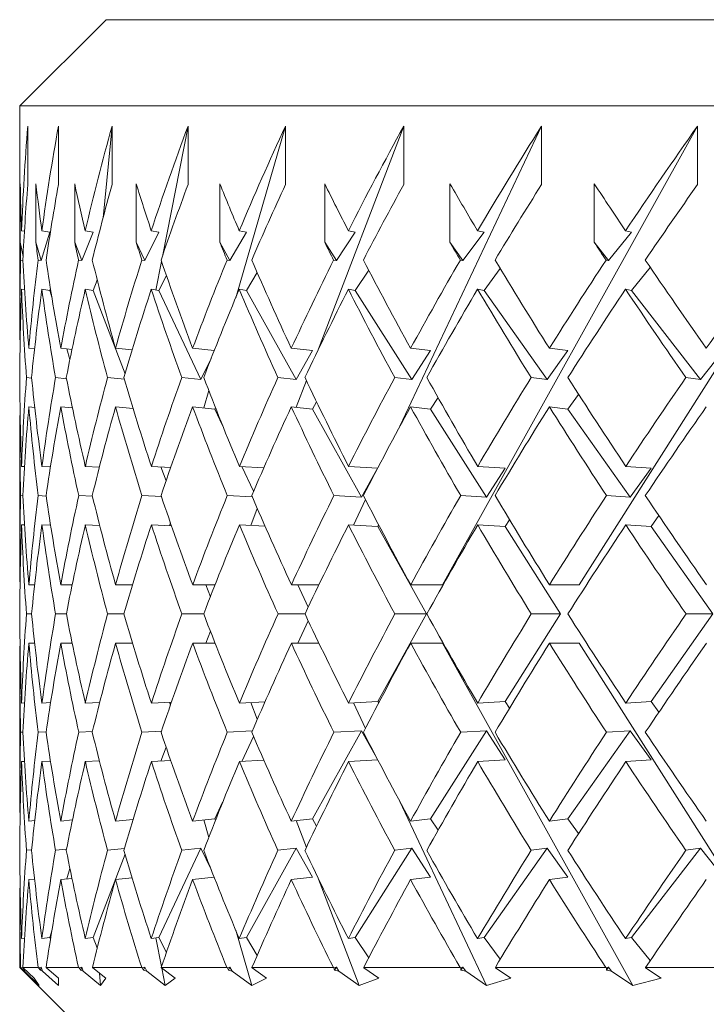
# Model space of a CAD drawing. Header units: inches. Extents: x 1.3 to 18.3, y 1.5 to 16.3.
# Tile 29 of 36: x 16.433 to 16.682, y 10.8 to 11.157. Entities that reach past the tile are written whole.
import ezdxf

# ---------------------------------------------------------------- set-up
doc = ezdxf.new("R2010")
doc.units = ezdxf.units.IN
doc.header["$MEASUREMENT"] = 0

msp = doc.modelspace()

# ---------------------------------------------------------------- linework, layer by layer
at = {"color": 7, "linetype": 'Continuous', "lineweight": 15}
for p, q in [((16.4643, 11.15742), (16.43305, 11.12617)), ((16.4643, 11.15742), (18.1518, 11.15742)), ((16.43305, 11.12617), (16.43305, 11.04871)), ((18.18305, 11.12617), (16.43305, 11.12617)), ((16.43592, 11.11884), (16.43592, 11.09763)), ((16.44705, 11.11884), (16.44705, 11.09763)), ((16.46322, 11.08561), (16.46648, 11.11884)), ((16.46648, 11.11884), (16.46648, 11.09763)), ((16.48491, 11.07219), (16.49401, 11.11884)), ((16.49401, 11.11884), (16.49401, 11.09763)), ((16.51129, 11.05654), (16.52938, 11.11884)), ((16.52938, 11.11884), (16.52938, 11.09763)), ((16.54097, 11.03711), (16.57225, 11.11884)), ((16.57086, 11.00993), (16.62221, 11.11884)), ((16.57225, 11.11884), (16.57225, 11.09763)), ((16.58633, 10.95247), (16.67877, 11.11884)), ((16.62221, 11.11884), (16.62221, 11.09763)), ((16.63584, 10.95247), (16.74139, 11.11884)), ((16.67877, 11.11884), (16.67877, 11.09763)), ((16.43318, 11.07667), (16.43318, 11.09788)), ((16.43887, 11.07667), (16.43887, 11.09788)), ((16.45293, 11.07667), (16.45293, 11.09788)), ((16.47523, 11.07667), (16.47523, 11.09788)), ((16.50554, 11.07667), (16.50554, 11.09788)), ((16.54359, 11.07667), (16.54359, 11.09788)), ((16.58899, 11.07667), (16.58899, 11.09788)), ((16.64133, 11.07667), (16.64133, 11.09788)), ((16.43469, 11.08069), (16.43365, 11.08085)), ((16.44394, 11.08041), (16.44079, 11.07004)), ((16.44394, 11.08041), (16.44103, 11.08085)), ((16.45962, 11.08041), (16.45547, 11.07004)), ((16.45962, 11.08041), (16.45676, 11.08085)), ((16.48346, 11.08041), (16.47835, 11.07004)), ((16.48346, 11.08041), (16.48069, 11.08085)), ((16.51525, 11.08041), (16.50923, 11.07004)), ((16.51525, 11.08041), (16.51259, 11.08085)), ((16.55467, 11.08041), (16.54779, 11.07004)), ((16.55467, 11.08041), (16.55215, 11.08085)), ((16.60135, 11.08041), (16.59368, 11.07004)), ((16.60135, 11.08041), (16.59898, 11.08085)), ((16.65483, 11.08041), (16.64645, 11.07004)), ((16.65483, 11.08041), (16.65265, 11.08085)), ((16.43418, 11.07156), (16.43318, 11.07667)), ((16.44079, 11.07004), (16.43887, 11.07667)), ((16.45547, 11.07004), (16.45293, 11.07667)), ((16.47835, 11.07004), (16.47523, 11.07667)), ((16.50923, 11.07004), (16.50554, 11.07667)), ((16.54779, 11.07004), (16.54359, 11.07667)), ((16.59368, 11.07004), (16.58899, 11.07667)), ((16.64645, 11.07004), (16.64133, 11.07667)), ((16.43332, 11.07021), (16.43412, 11.07009)), ((16.43965, 11.07021), (16.44079, 11.07004)), ((16.45434, 11.07021), (16.45547, 11.07004)), ((16.47726, 11.07021), (16.47835, 11.07004)), ((16.4824, 11.05937), (16.48442, 11.06972)), ((16.50818, 11.07021), (16.50923, 11.07004)), ((16.5468, 11.07021), (16.54779, 11.07004)), ((16.59275, 11.07021), (16.59368, 11.07004)), ((16.64559, 11.07021), (16.64645, 11.07004)), ((16.51525, 11.0592), (16.51906, 11.06577)), ((16.55467, 11.0592), (16.55954, 11.06654)), ((16.60135, 11.0592), (16.6072, 11.06713)), ((16.65483, 11.0592), (16.66161, 11.06759)), ((16.45962, 11.0592), (16.46112, 11.06297)), ((16.46096, 11.06256), (16.46103, 11.06332)), ((16.48346, 11.0592), (16.48616, 11.06467)), ((16.43471, 11.05948), (16.43365, 11.05963)), ((16.44394, 11.0592), (16.44103, 11.05963)), ((16.44394, 11.0592), (16.44414, 11.05986)), ((16.44464, 11.0568), (16.44394, 11.0592)), ((16.45962, 11.0592), (16.45676, 11.05963)), ((16.47117, 11.02901), (16.45962, 11.0592)), ((16.48346, 11.0592), (16.48069, 11.05963)), ((16.4987, 11.02687), (16.48346, 11.0592)), ((16.51525, 11.0592), (16.51259, 11.05963)), ((16.53321, 11.02687), (16.51525, 11.0592)), ((16.55467, 11.0592), (16.55215, 11.05963)), ((16.57518, 11.02687), (16.55467, 11.0592)), ((16.60135, 11.0592), (16.59898, 11.05963)), ((16.62421, 11.02687), (16.60135, 11.0592)), ((16.65483, 11.0592), (16.65265, 11.05963)), ((16.67983, 11.02687), (16.65483, 11.0592)), ((16.43312, 11.03822), (16.43311, 11.03822)), ((16.43836, 11.03802), (16.43629, 11.03822)), ((16.45195, 11.03782), (16.44787, 11.03822)), ((16.4512, 11.03419), (16.45009, 11.038)), ((16.47373, 11.03761), (16.46773, 11.03822)), ((16.50351, 11.03739), (16.49568, 11.03822)), ((16.53916, 11.03737), (16.53146, 11.03822)), ((16.53916, 11.03737), (16.53321, 11.02687)), ((16.58198, 11.03737), (16.57472, 11.03822)), ((16.58198, 11.03737), (16.57518, 11.02687)), ((16.63178, 11.03737), (16.62421, 11.02687)), ((16.63178, 11.03737), (16.62503, 11.03822)), ((16.68811, 11.03737), (16.67983, 11.02687)), ((16.50238, 11.03452), (16.4987, 11.02687)), ((16.43544, 11.0276), (16.4373, 11.02742)), ((16.44598, 11.0276), (16.44997, 11.0272)), ((16.46482, 11.0276), (16.47095, 11.02697)), ((16.49178, 11.0276), (16.4987, 11.02687)), ((16.52661, 11.0276), (16.53321, 11.02687)), ((16.53321, 11.01682), (16.53693, 11.02656)), ((16.56896, 11.0276), (16.57518, 11.02687)), ((16.61842, 11.0276), (16.62421, 11.02687)), ((16.67453, 11.0276), (16.67983, 11.02687)), ((16.4997, 11.01659), (16.50153, 11.02291)), ((16.53916, 11.01616), (16.54065, 11.01879)), ((16.58198, 11.01616), (16.58468, 11.02033)), ((16.63178, 11.01616), (16.63565, 11.02152)), ((16.43312, 11.01701), (16.43311, 11.01701)), ((16.43841, 11.0168), (16.43629, 11.01701)), ((16.45212, 11.01659), (16.44787, 11.01701)), ((16.47412, 11.01636), (16.46773, 11.01701)), ((16.47402, 11.01637), (16.47406, 11.01657)), ((16.50375, 11.01616), (16.49568, 11.01701)), ((16.50375, 11.01616), (16.50399, 11.01665)), ((16.50657, 11.01018), (16.50375, 11.01616)), ((16.53916, 11.01616), (16.53146, 11.01701)), ((16.55691, 10.98421), (16.53916, 11.01616)), ((16.58198, 11.01616), (16.57472, 11.01701)), ((16.60224, 10.98421), (16.58198, 11.01616)), ((16.63178, 11.01616), (16.62503, 11.01701)), ((16.65437, 10.98421), (16.63178, 11.01616)), ((16.43305, 11.00654), (16.43305, 10.96295)), ((16.43469, 10.99535), (16.43365, 10.9954)), ((16.44414, 10.99524), (16.44104, 10.9954)), ((16.46188, 10.99514), (16.45678, 10.9954)), ((16.48775, 10.99503), (16.48072, 10.9954)), ((16.48605, 10.99012), (16.4841, 10.99522)), ((16.5215, 10.99492), (16.51263, 10.9954)), ((16.51779, 10.98637), (16.51356, 10.99535)), ((16.5628, 10.99479), (16.5522, 10.9954)), ((16.5625, 10.99422), (16.55691, 10.98421)), ((16.60899, 10.99479), (16.59904, 10.9954)), ((16.60899, 10.99479), (16.60224, 10.98421)), ((16.66189, 10.99479), (16.65272, 10.9954)), ((16.66189, 10.99479), (16.65437, 10.98421)), ((16.43332, 10.98478), (16.43411, 10.98474)), ((16.43967, 10.98478), (16.44256, 10.98464)), ((16.45439, 10.98478), (16.45937, 10.98453)), ((16.47733, 10.98478), (16.48437, 10.98441)), ((16.50826, 10.98478), (16.51733, 10.98429)), ((16.5469, 10.98478), (16.55691, 10.98421)), ((16.55397, 10.97408), (16.55834, 10.98336)), ((16.59287, 10.98478), (16.60224, 10.98421)), ((16.64573, 10.98478), (16.65437, 10.98421)), ((16.5168, 10.97396), (16.51914, 10.98008)), ((16.60899, 10.97358), (16.61057, 10.97605)), ((16.66189, 10.97358), (16.66471, 10.97753)), ((16.4347, 10.97413), (16.43365, 10.97418)), ((16.44419, 10.97403), (16.44104, 10.97418)), ((16.46202, 10.97392), (16.45678, 10.97418)), ((16.48801, 10.9738), (16.48072, 10.97418)), ((16.48729, 10.97384), (16.48761, 10.97496)), ((16.52194, 10.97368), (16.51263, 10.97418)), ((16.56282, 10.97358), (16.5522, 10.97418)), ((16.56282, 10.97358), (16.56314, 10.97415)), ((16.58044, 10.94186), (16.56282, 10.97358)), ((16.60899, 10.97358), (16.59904, 10.97418)), ((16.62911, 10.94186), (16.60899, 10.97358)), ((16.66189, 10.97358), (16.65272, 10.97418)), ((16.68432, 10.94186), (16.66189, 10.97358)), ((16.43312, 10.95247), (16.43311, 10.95247)), ((16.43838, 10.95247), (16.4363, 10.95247)), ((16.45202, 10.95247), (16.44788, 10.95247)), ((16.47391, 10.95247), (16.46774, 10.95247)), ((16.50382, 10.95247), (16.4957, 10.95247)), ((16.50212, 10.94812), (16.50046, 10.95247)), ((16.54149, 10.95247), (16.53148, 10.95247)), ((16.5376, 10.94435), (16.53378, 10.95247)), ((16.58633, 10.95247), (16.57474, 10.95247)), ((16.63584, 10.95247), (16.62507, 10.95247)), ((16.43728, 10.94186), (16.43545, 10.94186)), ((16.44989, 10.94186), (16.446, 10.94186)), ((16.47076, 10.94186), (16.46485, 10.94186)), ((16.4997, 10.94186), (16.49182, 10.94186)), ((16.53643, 10.94186), (16.52665, 10.94186)), ((16.56282, 10.91014), (16.58044, 10.94186)), ((16.58044, 10.94186), (16.56901, 10.94186)), ((16.60899, 10.91014), (16.62911, 10.94186)), ((16.62911, 10.94186), (16.61848, 10.94186)), ((16.66189, 10.91014), (16.68432, 10.94186)), ((16.68432, 10.94186), (16.6746, 10.94186)), ((16.53378, 10.93125), (16.5376, 10.93937)), ((16.50046, 10.93125), (16.50212, 10.93559)), ((16.43312, 10.93125), (16.43311, 10.93125)), ((16.43838, 10.93125), (16.4363, 10.93125)), ((16.45202, 10.93125), (16.44788, 10.93125)), ((16.47391, 10.93125), (16.46774, 10.93125)), ((16.50382, 10.93125), (16.4957, 10.93125)), ((16.54149, 10.93125), (16.53148, 10.93125)), ((16.58633, 10.93125), (16.57474, 10.93125)), ((16.65528, 10.80714), (16.58633, 10.93125)), ((16.63584, 10.93125), (16.62507, 10.93125)), ((16.71458, 10.80714), (16.63584, 10.93125)), ((16.43305, 10.92077), (16.43305, 10.87718)), ((16.43365, 10.90954), (16.4347, 10.90959)), ((16.44104, 10.90954), (16.44419, 10.90969)), ((16.45678, 10.90954), (16.46202, 10.9098)), ((16.48072, 10.90954), (16.48801, 10.90991)), ((16.48761, 10.90876), (16.48729, 10.90988)), ((16.51263, 10.90954), (16.52194, 10.91004)), ((16.51914, 10.90364), (16.5168, 10.90976)), ((16.5522, 10.90954), (16.56282, 10.91014)), ((16.55834, 10.90036), (16.55397, 10.90964)), ((16.56314, 10.90957), (16.56282, 10.91014)), ((16.59904, 10.90954), (16.60899, 10.91014)), ((16.61057, 10.90767), (16.60899, 10.91014)), ((16.65272, 10.90954), (16.66189, 10.91014)), ((16.66471, 10.90618), (16.66189, 10.91014)), ((16.43411, 10.89898), (16.43332, 10.89894)), ((16.44256, 10.89908), (16.43967, 10.89894)), ((16.45937, 10.89919), (16.45439, 10.89894)), ((16.48437, 10.8993), (16.47733, 10.89894)), ((16.51733, 10.89943), (16.50826, 10.89894)), ((16.51356, 10.88837), (16.51779, 10.89735)), ((16.53916, 10.86756), (16.55691, 10.89951)), ((16.55691, 10.89951), (16.5469, 10.89894)), ((16.55691, 10.89951), (16.5625, 10.8895)), ((16.58198, 10.86756), (16.60224, 10.89951)), ((16.60224, 10.89951), (16.59287, 10.89894)), ((16.60224, 10.89951), (16.60899, 10.88893)), ((16.63178, 10.86756), (16.65437, 10.89951)), ((16.65437, 10.89951), (16.64573, 10.89894)), ((16.65437, 10.89951), (16.66189, 10.88893)), ((16.4841, 10.8885), (16.48605, 10.8936)), ((16.43365, 10.88832), (16.43469, 10.88837)), ((16.44104, 10.88832), (16.44414, 10.88848)), ((16.45678, 10.88832), (16.46188, 10.88858)), ((16.48072, 10.88832), (16.48775, 10.88869)), ((16.51263, 10.88832), (16.5215, 10.8888)), ((16.5522, 10.88832), (16.5628, 10.88893)), ((16.59904, 10.88832), (16.60899, 10.88893)), ((16.65272, 10.88832), (16.66189, 10.88893)), ((16.50375, 10.86756), (16.50657, 10.87354)), ((16.60228, 10.80714), (16.57086, 10.87379)), ((16.43311, 10.86671), (16.43312, 10.86671)), ((16.43629, 10.86671), (16.43841, 10.86692)), ((16.44787, 10.86671), (16.45212, 10.86713)), ((16.46773, 10.86671), (16.47412, 10.86736)), ((16.47406, 10.86715), (16.47402, 10.86735)), ((16.49568, 10.86671), (16.50375, 10.86756)), ((16.50153, 10.86081), (16.4997, 10.86713)), ((16.50399, 10.86707), (16.50375, 10.86756)), ((16.53146, 10.86671), (16.53916, 10.86756)), ((16.53693, 10.85716), (16.53321, 10.8669)), ((16.54065, 10.86493), (16.53916, 10.86756)), ((16.57472, 10.86671), (16.58198, 10.86756)), ((16.58468, 10.86339), (16.58198, 10.86756)), ((16.62503, 10.86671), (16.63178, 10.86756)), ((16.63565, 10.8622), (16.63178, 10.86756)), ((16.4373, 10.8563), (16.43544, 10.85612)), ((16.44997, 10.85652), (16.44598, 10.85612)), ((16.45962, 10.82452), (16.47117, 10.85471)), ((16.47095, 10.85675), (16.46482, 10.85612)), ((16.48346, 10.82452), (16.4987, 10.85685)), ((16.4987, 10.85685), (16.49178, 10.85612)), ((16.4987, 10.85685), (16.50238, 10.8492)), ((16.51525, 10.82452), (16.53321, 10.85685)), ((16.53321, 10.85685), (16.52661, 10.85612)), ((16.53321, 10.85685), (16.53916, 10.84635)), ((16.55467, 10.82452), (16.57518, 10.85685)), ((16.57518, 10.85685), (16.56896, 10.85612)), ((16.57518, 10.85685), (16.58198, 10.84635)), ((16.60135, 10.82452), (16.62421, 10.85685)), ((16.62421, 10.85685), (16.61842, 10.85612)), ((16.62421, 10.85685), (16.63178, 10.84635)), ((16.65483, 10.82452), (16.67983, 10.85685)), ((16.67983, 10.85685), (16.67453, 10.85612)), ((16.67983, 10.85685), (16.68811, 10.84635)), ((16.45009, 10.84572), (16.4512, 10.84953)), ((16.43311, 10.84549), (16.43312, 10.84549)), ((16.43629, 10.84549), (16.43836, 10.8457)), ((16.44787, 10.84549), (16.45195, 10.8459)), ((16.46773, 10.84549), (16.47373, 10.84611)), ((16.49568, 10.84549), (16.50351, 10.84633)), ((16.53146, 10.84549), (16.53916, 10.84635)), ((16.55607, 10.80714), (16.54097, 10.84661)), ((16.57472, 10.84549), (16.58198, 10.84635)), ((16.62503, 10.84549), (16.63178, 10.84635)), ((16.43305, 10.83501), (16.43305, 10.81367)), ((16.44394, 10.82452), (16.44464, 10.82692)), ((16.51711, 10.80714), (16.51129, 10.82717)), ((16.43365, 10.82409), (16.43471, 10.82424)), ((16.44103, 10.82409), (16.44394, 10.82452)), ((16.44414, 10.82385), (16.44394, 10.82452)), ((16.45676, 10.82409), (16.45962, 10.82452)), ((16.46112, 10.82075), (16.45962, 10.82452)), ((16.48069, 10.82409), (16.48346, 10.82452)), ((16.48442, 10.814), (16.4824, 10.82435)), ((16.48616, 10.81904), (16.48346, 10.82452)), ((16.51259, 10.82409), (16.51525, 10.82452)), ((16.51906, 10.81795), (16.51525, 10.82452)), ((16.55215, 10.82409), (16.55467, 10.82452)), ((16.55954, 10.81718), (16.55467, 10.82452)), ((16.59898, 10.82409), (16.60135, 10.82452)), ((16.6072, 10.81659), (16.60135, 10.82452)), ((16.65265, 10.82409), (16.65483, 10.82452)), ((16.66161, 10.81613), (16.65483, 10.82452)), ((16.46103, 10.8204), (16.46096, 10.82116)), ((16.43305, 10.81367), (16.4643, 10.78242)), ((16.43305, 10.81367), (16.43331, 10.81367)), ((16.43346, 10.81353), (16.43331, 10.81367)), ((16.43416, 10.81363), (16.43346, 10.81353)), ((16.43428, 10.81269), (16.43346, 10.81353)), ((16.43412, 10.81367), (16.43429, 10.8135)), ((16.43412, 10.81367), (16.43963, 10.81367)), ((16.43428, 10.81269), (16.43441, 10.81338)), ((16.43428, 10.81269), (16.43476, 10.81227)), ((16.43429, 10.8135), (16.43824, 10.80977)), ((16.43456, 10.81324), (16.43476, 10.81227)), ((16.44006, 10.80714), (16.43476, 10.81227)), ((16.43979, 10.81353), (16.43963, 10.81367)), ((16.44079, 10.81368), (16.43979, 10.81353)), ((16.44051, 10.81269), (16.43979, 10.81353)), ((16.44051, 10.81269), (16.44079, 10.81368)), ((16.44051, 10.81269), (16.44122, 10.81227)), ((16.44079, 10.81368), (16.44122, 10.81227)), ((16.44705, 10.80714), (16.44122, 10.81227)), ((16.44257, 10.81367), (16.44272, 10.8135)), ((16.44257, 10.81367), (16.45431, 10.81367)), ((16.44272, 10.8135), (16.44705, 10.80977)), ((16.45449, 10.81353), (16.45431, 10.81367)), ((16.45547, 10.81368), (16.45449, 10.81353)), ((16.45509, 10.81269), (16.45449, 10.81353)), ((16.45509, 10.81269), (16.45547, 10.81368)), ((16.45509, 10.81269), (16.45603, 10.81227)), ((16.45547, 10.81368), (16.45603, 10.81227)), ((16.46233, 10.80714), (16.45603, 10.81227)), ((16.45935, 10.81367), (16.45948, 10.8135)), ((16.45935, 10.81367), (16.47721, 10.81367)), ((16.45948, 10.8135), (16.46416, 10.80977)), ((16.46233, 10.80714), (16.4619, 10.81157)), ((16.4774, 10.81353), (16.47721, 10.81367)), ((16.47835, 10.81368), (16.4774, 10.81353)), ((16.47788, 10.81269), (16.4774, 10.81353)), ((16.47788, 10.81269), (16.47835, 10.81368)), ((16.47788, 10.81269), (16.47905, 10.81227)), ((16.47835, 10.81368), (16.47905, 10.81227)), ((16.48576, 10.80714), (16.47905, 10.81227)), ((16.48431, 10.81367), (16.48441, 10.8135)), ((16.48431, 10.81367), (16.50811, 10.81367)), ((16.48441, 10.8135), (16.48939, 10.80977)), ((16.48576, 10.80714), (16.48454, 10.8134)), ((16.50831, 10.81353), (16.50811, 10.81367)), ((16.50923, 10.81368), (16.50831, 10.81353)), ((16.50868, 10.81269), (16.50831, 10.81353)), ((16.50868, 10.81269), (16.50923, 10.81368)), ((16.50868, 10.81269), (16.51004, 10.81227)), ((16.50923, 10.81368), (16.51004, 10.81227)), ((16.51711, 10.80714), (16.51004, 10.81227)), ((16.5172, 10.81367), (16.51728, 10.8135)), ((16.5172, 10.81367), (16.54672, 10.81367)), ((16.51728, 10.8135), (16.52251, 10.80977)), ((16.54693, 10.81353), (16.54672, 10.81367)), ((16.54779, 10.81368), (16.54693, 10.81353)), ((16.54716, 10.81269), (16.54693, 10.81353)), ((16.54716, 10.81269), (16.54779, 10.81368)), ((16.54716, 10.81269), (16.54873, 10.81227)), ((16.54779, 10.81368), (16.54873, 10.81227)), ((16.55607, 10.80714), (16.54873, 10.81227)), ((16.55771, 10.81367), (16.55776, 10.8135)), ((16.55771, 10.81367), (16.59266, 10.81367)), ((16.55776, 10.8135), (16.56319, 10.80977)), ((16.59287, 10.81353), (16.59266, 10.81367)), ((16.59368, 10.81368), (16.59287, 10.81353)), ((16.59298, 10.81269), (16.59287, 10.81353)), ((16.59298, 10.81269), (16.59368, 10.81368)), ((16.59298, 10.81269), (16.59472, 10.81227)), ((16.59368, 10.81368), (16.59472, 10.81227)), ((16.60228, 10.80714), (16.59472, 10.81227)), ((16.60544, 10.81367), (16.60546, 10.8135)), ((16.60544, 10.81367), (16.64548, 10.81367)), ((16.60546, 10.8135), (16.61104, 10.80977)), ((16.6457, 10.81353), (16.64548, 10.81367)), ((16.64569, 10.81269), (16.64645, 10.81368)), ((16.64569, 10.81269), (16.6457, 10.81353)), ((16.64569, 10.81269), (16.64759, 10.81227)), ((16.64645, 10.81368), (16.6457, 10.81353)), ((16.64645, 10.81368), (16.64759, 10.81227)), ((16.65528, 10.80714), (16.64759, 10.81227)), ((16.65994, 10.81367), (16.65994, 10.8135)), ((16.65994, 10.81367), (16.70469, 10.81367)), ((16.65994, 10.8135), (16.66561, 10.80977)), ((16.44006, 10.80714), (16.43824, 10.80977)), ((16.44705, 10.80714), (16.44705, 10.80977)), ((16.46233, 10.80714), (16.46416, 10.80977)), ((16.48576, 10.80714), (16.48939, 10.80977)), ((16.51711, 10.80714), (16.52251, 10.80977)), ((16.55607, 10.80714), (16.56319, 10.80977)), ((16.60228, 10.80714), (16.61104, 10.80977)), ((16.65528, 10.80714), (16.66561, 10.80977))]:
    msp.add_line(p, q, dxfattribs=at)
for centre, start, end in [((17.30805, 10.96295), 169.7369, 172.25628), ((17.30805, 10.94173), 169.7369, 171.55414), ((17.30805, 10.96295), 172.95853, 175.0646), ((17.30805, 10.94173), 172.25628, 174.36669), ((17.30805, 10.96295), 175.7626, 177.8746), ((17.30805, 10.94173), 175.0646, 177.17922), ((17.30805, 10.96295), 178.57009, 180.68627), ((17.30805, 10.94173), 177.8746, 179.99173), ((17.30805, 10.94199), 180.00827, 182.1254), ((17.30805, 10.92077), 179.31373, 181.42991), ((17.30805, 10.94199), 182.82078, 184.9354), ((17.30805, 10.92077), 182.1254, 184.2374), ((17.30805, 10.94199), 185.63331, 187.74372), ((17.30805, 10.92077), 184.9354, 187.03048)]:
    msp.add_arc(centre, 0.875, start, end, dxfattribs=at)
for centre, major_axis, ratio, start_param, end_param in [((17.30805, 10.96295), (0.64833, -0.64833), 0.906347, 3.796953, 3.840925), ((17.30805, 10.96295), (0.64833, 0.64833), 0.906347, 2.127982, 2.171954), ((17.30805, 10.96295), (0.67638, 0.67638), 0.820679, 2.078895, 2.122866), ((17.30805, 10.96295), (0.70281, 0.70281), 0.741651, 2.029808, 2.073779), ((17.30805, 10.96295), (0.72754, 0.72754), 0.668179, 1.98072, 2.024692), ((17.30805, 10.96295), (0.75051, 0.75051), 0.599377, 1.931633, 1.975604), ((17.30805, 10.96295), (0.77168, 0.77168), 0.534511, 1.882545, 1.926517), ((17.30805, 10.94199), (0.67638, -0.67638), 0.820679, 3.846041, 3.865795), ((17.30805, 10.94173), (0.64833, -0.64833), 0.906347, 3.796953, 3.82867), ((17.30805, 10.94199), (0.70281, -0.70281), 0.741651, 3.895128, 3.914882), ((17.30805, 10.94199), (0.72754, -0.72754), 0.668179, 3.944216, 3.963969), ((17.30805, 10.94173), (0.64833, 0.64833), 0.906347, 2.127982, 2.159699), ((17.30805, 10.94199), (0.75051, -0.75051), 0.599377, 3.993303, 4.013057), ((17.30805, 10.94173), (0.67638, 0.67638), 0.820679, 2.078895, 2.110612), ((17.30805, 10.94199), (0.77168, -0.77168), 0.534511, 4.04239, 4.062144), ((17.30805, 10.94173), (0.70281, 0.70281), 0.741651, 2.029808, 2.061524), ((17.30805, 10.94199), (0.79099, -0.79099), 0.472965, 4.091478, 4.111232), ((17.30805, 10.94173), (0.72754, 0.72754), 0.668179, 1.98072, 2.012437), ((17.30805, 10.94199), (0.80839, -0.80839), 0.414214, 4.140565, 4.160319), ((17.30805, 10.94173), (0.75051, 0.75051), 0.599377, 1.931633, 1.963349), ((17.30805, 10.94199), (0.82385, -0.82385), 0.357806, 4.189652, 4.209406), ((17.30805, 10.94173), (0.77168, 0.77168), 0.534511, 1.882545, 1.914262), ((17.30805, 10.92077), (0.67638, -0.67638), 0.820679, 3.846041, 3.853538), ((17.30805, 10.92077), (0.70281, -0.70281), 0.741651, 3.895128, 3.902625), ((17.30805, 10.92077), (0.72754, -0.72754), 0.668179, 3.944216, 3.951713), ((17.30805, 10.92077), (0.75051, -0.75051), 0.599377, 3.993303, 4.0008), ((17.30805, 10.92077), (0.77168, -0.77168), 0.534511, 4.04239, 4.049888), ((17.30805, 10.92077), (0.79099, -0.79099), 0.472965, 4.091478, 4.098975), ((17.30805, 10.92077), (0.80839, -0.80839), 0.414214, 4.140565, 4.148062), ((17.30805, 10.92077), (0.82385, -0.82385), 0.357806, 4.189652, 4.19715), ((17.30805, 10.96295), (0.64833, -0.64833), 0.906347, 3.853181, 3.889939), ((17.30805, 10.94199), (0.67638, -0.67638), 0.820679, 3.878049, 3.914955), ((17.30805, 10.94199), (0.70281, -0.70281), 0.741651, 3.927137, 3.964042), ((17.30805, 10.96295), (0.64833, 0.64833), 0.906347, 2.18421, 2.220968), ((17.30805, 10.94199), (0.72754, -0.72754), 0.668179, 3.976224, 4.01313), ((17.30805, 10.96295), (0.67638, 0.67638), 0.820679, 2.135123, 2.171881), ((17.30805, 10.94199), (0.75051, -0.75051), 0.599377, 4.025312, 4.062217), ((17.30805, 10.96295), (0.70281, 0.70281), 0.741651, 2.086036, 2.122793), ((17.30805, 10.94199), (0.77168, -0.77168), 0.534511, 4.074399, 4.111305), ((17.30805, 10.96295), (0.72754, 0.72754), 0.668179, 2.036948, 2.073706), ((17.30805, 10.94199), (0.79099, -0.79099), 0.472965, 4.123486, 4.160392), ((17.30805, 10.96295), (0.75051, 0.75051), 0.599377, 1.987861, 2.024618), ((17.30805, 10.94199), (0.80839, -0.80839), 0.414214, 4.172574, 4.209479), ((17.30805, 10.96295), (0.77168, 0.77168), 0.534511, 1.938773, 1.975531), ((17.30805, 10.94199), (0.82385, -0.82385), 0.357806, 4.221661, 4.258567), ((17.30805, 10.96295), (0.79099, 0.79099), 0.472965, 1.889686, 1.926444), ((17.30805, 10.94173), (0.64833, -0.64833), 0.906347, 3.840925, 3.877758), ((17.30805, 10.92077), (0.67638, -0.67638), 0.820679, 3.865795, 3.902773), ((17.30805, 10.92077), (0.70281, -0.70281), 0.741651, 3.914882, 3.95186), ((17.30805, 10.94173), (0.64833, 0.64833), 0.906347, 2.171954, 2.208787), ((17.30805, 10.92077), (0.72754, -0.72754), 0.668179, 3.963969, 4.000947), ((17.30805, 10.94173), (0.67638, 0.67638), 0.820679, 2.122866, 2.1597), ((17.30805, 10.92077), (0.75051, -0.75051), 0.599377, 4.013057, 4.050035), ((17.30805, 10.94173), (0.70281, 0.70281), 0.741651, 2.073779, 2.110612), ((17.30805, 10.92077), (0.77168, -0.77168), 0.534511, 4.062144, 4.099122), ((17.30805, 10.94173), (0.72754, 0.72754), 0.668179, 2.024692, 2.061525), ((17.30805, 10.92077), (0.79099, -0.79099), 0.472965, 4.111232, 4.148209), ((17.30805, 10.94173), (0.75051, 0.75051), 0.599377, 1.975604, 2.012438), ((17.30805, 10.92077), (0.80839, -0.80839), 0.414214, 4.160319, 4.197297), ((17.30805, 10.94173), (0.77168, 0.77168), 0.534511, 1.926517, 1.96335), ((17.30805, 10.92077), (0.82385, -0.82385), 0.357806, 4.209406, 4.246384), ((17.30805, 10.94199), (0.64833, -0.64833), 0.906347, 3.878048, 3.914999), ((17.30805, 10.94199), (0.67638, -0.67638), 0.820679, 3.927136, 3.964086), ((17.30805, 10.96295), (0.64833, 0.64833), 0.906347, 2.233151, 2.270012), ((17.30805, 10.94199), (0.70281, -0.70281), 0.741651, 3.976223, 4.013173), ((17.30805, 10.96295), (0.67638, 0.67638), 0.820679, 2.184063, 2.220925), ((17.30805, 10.94199), (0.72754, -0.72754), 0.668179, 4.025311, 4.062261), ((17.30805, 10.96295), (0.70281, 0.70281), 0.741651, 2.134976, 2.171837), ((17.30805, 10.94199), (0.75051, -0.75051), 0.599377, 4.074398, 4.111348), ((17.30805, 10.96295), (0.72754, 0.72754), 0.668179, 2.085888, 2.12275), ((17.30805, 10.94199), (0.77168, -0.77168), 0.534511, 4.123485, 4.160436), ((17.30805, 10.96295), (0.75051, 0.75051), 0.599377, 2.036801, 2.073662), ((17.30805, 10.94199), (0.79099, -0.79099), 0.472965, 4.172573, 4.209523), ((17.30805, 10.96295), (0.77168, 0.77168), 0.534511, 1.987714, 2.024575), ((17.30805, 10.94199), (0.80839, -0.80839), 0.414214, 4.22166, 4.25861), ((17.30805, 10.96295), (0.79099, 0.79099), 0.472965, 1.938626, 1.975488), ((17.30805, 10.92077), (0.64833, -0.64833), 0.906347, 3.865868, 3.90286), ((17.30805, 10.92077), (0.67638, -0.67638), 0.820679, 3.914955, 3.951948), ((17.30805, 10.94173), (0.64833, 0.64833), 0.906347, 2.220968, 2.257875), ((17.30805, 10.92077), (0.70281, -0.70281), 0.741651, 3.964042, 4.001035), ((17.30805, 10.94173), (0.67638, 0.67638), 0.820679, 2.171881, 2.208788), ((17.30805, 10.92077), (0.72754, -0.72754), 0.668179, 4.01313, 4.050122), ((17.30805, 10.94173), (0.70281, 0.70281), 0.741651, 2.122793, 2.1597), ((17.30805, 10.92077), (0.75051, -0.75051), 0.599377, 4.062217, 4.09921), ((17.30805, 10.94173), (0.72754, 0.72754), 0.668179, 2.073706, 2.110613), ((17.30805, 10.92077), (0.77168, -0.77168), 0.534511, 4.111305, 4.148297), ((17.30805, 10.94173), (0.75051, 0.75051), 0.599377, 2.024618, 2.061526), ((17.30805, 10.92077), (0.79099, -0.79099), 0.472965, 4.160392, 4.197384), ((17.30805, 10.94173), (0.77168, 0.77168), 0.534511, 1.975531, 2.012438), ((17.30805, 10.92077), (0.80839, -0.80839), 0.414214, 4.209479, 4.246472), ((17.30805, 10.94173), (0.79099, 0.79099), 0.472965, 1.926444, 1.963351), ((17.30805, 10.94199), (0.64833, -0.64833), 0.906347, 3.927135, 3.9641), ((17.30805, 10.96295), (0.64833, 0.64833), 0.906347, 2.28215, 2.319085), ((17.30805, 10.94199), (0.67638, -0.67638), 0.820679, 3.976223, 4.013188), ((17.30805, 10.96295), (0.67638, 0.67638), 0.820679, 2.233063, 2.269997), ((17.30805, 10.94199), (0.70281, -0.70281), 0.741651, 4.02531, 4.062275), ((17.30805, 10.96295), (0.70281, 0.70281), 0.741651, 2.183976, 2.22091), ((17.30805, 10.94199), (0.72754, -0.72754), 0.668179, 4.074398, 4.111363), ((17.30805, 10.96295), (0.72754, 0.72754), 0.668179, 2.134888, 2.171823), ((17.30805, 10.94199), (0.75051, -0.75051), 0.599377, 4.123485, 4.16045), ((17.30805, 10.96295), (0.75051, 0.75051), 0.599377, 2.085801, 2.122735), ((17.30805, 10.94199), (0.77168, -0.77168), 0.534511, 4.172572, 4.209537), ((17.30805, 10.96295), (0.77168, 0.77168), 0.534511, 2.036713, 2.073648), ((17.30805, 10.94199), (0.79099, -0.79099), 0.472965, 4.22166, 4.258625), ((17.30805, 10.96295), (0.79099, 0.79099), 0.472965, 1.987626, 2.024561), ((17.30805, 10.94199), (0.80839, -0.80839), 0.414214, 4.270747, 4.307712), ((17.30805, 10.92077), (0.64833, -0.64833), 0.906347, 3.914999, 3.951977), ((17.30805, 10.94173), (0.64833, 0.64833), 0.906347, 2.270012, 2.306963), ((17.30805, 10.92077), (0.67638, -0.67638), 0.820679, 3.964086, 4.001064), ((17.30805, 10.94173), (0.67638, 0.67638), 0.820679, 2.220925, 2.257875), ((17.30805, 10.92077), (0.70281, -0.70281), 0.741651, 4.013173, 4.050151), ((17.30805, 10.94173), (0.70281, 0.70281), 0.741651, 2.171837, 2.208788), ((17.30805, 10.92077), (0.72754, -0.72754), 0.668179, 4.062261, 4.099239), ((17.30805, 10.94173), (0.72754, 0.72754), 0.668179, 2.12275, 2.159701), ((17.30805, 10.92077), (0.75051, -0.75051), 0.599377, 4.111348, 4.148326), ((17.30805, 10.94173), (0.75051, 0.75051), 0.599377, 2.073662, 2.110613), ((17.30805, 10.92077), (0.77168, -0.77168), 0.534511, 4.160436, 4.197414), ((17.30805, 10.94173), (0.77168, 0.77168), 0.534511, 2.024575, 2.061526), ((17.30805, 10.92077), (0.79099, -0.79099), 0.472965, 4.209523, 4.246501), ((17.30805, 10.94173), (0.79099, 0.79099), 0.472965, 1.975488, 2.012438), ((17.30805, 10.92077), (0.80839, -0.80839), 0.414214, 4.25861, 4.295588), ((17.30805, 10.96295), (0.64833, 0.64833), 0.906347, 2.331209, 2.368187), ((17.30805, 10.94199), (0.64833, -0.64833), 0.906347, 3.976223, 4.013173), ((17.30805, 10.96295), (0.67638, 0.67638), 0.820679, 2.282121, 2.319099), ((17.30805, 10.94199), (0.67638, -0.67638), 0.820679, 4.02531, 4.062261), ((17.30805, 10.96295), (0.70281, 0.70281), 0.741651, 2.233034, 2.270012), ((17.30805, 10.94199), (0.70281, -0.70281), 0.741651, 4.074397, 4.111348), ((17.30805, 10.96295), (0.72754, 0.72754), 0.668179, 2.183947, 2.220925), ((17.30805, 10.94199), (0.72754, -0.72754), 0.668179, 4.123485, 4.160436), ((17.30805, 10.96295), (0.75051, 0.75051), 0.599377, 2.134859, 2.171837), ((17.30805, 10.94199), (0.75051, -0.75051), 0.599377, 4.172572, 4.209523), ((17.30805, 10.96295), (0.77168, 0.77168), 0.534511, 2.085772, 2.12275), ((17.30805, 10.94199), (0.77168, -0.77168), 0.534511, 4.221659, 4.25861), ((17.30805, 10.96295), (0.79099, 0.79099), 0.472965, 2.036684, 2.073662), ((17.30805, 10.94199), (0.79099, -0.79099), 0.472965, 4.270747, 4.307698), ((17.30805, 10.96295), (0.80839, 0.80839), 0.414214, 1.987597, 2.024575), ((17.30805, 10.94173), (0.64833, 0.64833), 0.906347, 2.319085, 2.35605), ((17.30805, 10.92077), (0.64833, -0.64833), 0.906347, 3.9641, 4.001035), ((17.30805, 10.94173), (0.67638, 0.67638), 0.820679, 2.269997, 2.306963), ((17.30805, 10.92077), (0.67638, -0.67638), 0.820679, 4.013188, 4.050122), ((17.30805, 10.94173), (0.70281, 0.70281), 0.741651, 2.22091, 2.257875), ((17.30805, 10.92077), (0.70281, -0.70281), 0.741651, 4.062275, 4.09921), ((17.30805, 10.94173), (0.72754, 0.72754), 0.668179, 2.171823, 2.208788), ((17.30805, 10.92077), (0.72754, -0.72754), 0.668179, 4.111363, 4.148297), ((17.30805, 10.94173), (0.75051, 0.75051), 0.599377, 2.122735, 2.1597), ((17.30805, 10.92077), (0.75051, -0.75051), 0.599377, 4.16045, 4.197384), ((17.30805, 10.94173), (0.77168, 0.77168), 0.534511, 2.073648, 2.110613), ((17.30805, 10.92077), (0.77168, -0.77168), 0.534511, 4.209537, 4.246472), ((17.30805, 10.94173), (0.79099, 0.79099), 0.472965, 2.024561, 2.061526), ((17.30805, 10.92077), (0.79099, -0.79099), 0.472965, 4.258625, 4.295559), ((17.30805, 10.94173), (0.80839, 0.80839), 0.414214, 1.975473, 2.012438), ((17.30805, 10.96295), (0.64833, 0.64833), 0.906347, 2.380325, 2.417318), ((17.30805, 10.96295), (0.67638, 0.67638), 0.820679, 2.331238, 2.36823), ((17.30805, 10.94199), (0.64833, -0.64833), 0.906347, 4.02531, 4.062217), ((17.30805, 10.96295), (0.70281, 0.70281), 0.741651, 2.28215, 2.319143), ((17.30805, 10.94199), (0.67638, -0.67638), 0.820679, 4.074398, 4.111305), ((17.30805, 10.96295), (0.72754, 0.72754), 0.668179, 2.233063, 2.270055), ((17.30805, 10.94199), (0.70281, -0.70281), 0.741651, 4.123485, 4.160392), ((17.30805, 10.96295), (0.75051, 0.75051), 0.599377, 2.183976, 2.220968), ((17.30805, 10.94199), (0.72754, -0.72754), 0.668179, 4.172572, 4.209479), ((17.30805, 10.96295), (0.77168, 0.77168), 0.534511, 2.134888, 2.171881), ((17.30805, 10.94199), (0.75051, -0.75051), 0.599377, 4.22166, 4.258567), ((17.30805, 10.96295), (0.79099, 0.79099), 0.472965, 2.085801, 2.122793), ((17.30805, 10.94199), (0.77168, -0.77168), 0.534511, 4.270747, 4.307654), ((17.30805, 10.96295), (0.80839, 0.80839), 0.414214, 2.036713, 2.073706), ((17.30805, 10.94199), (0.79099, -0.79099), 0.472965, 4.319834, 4.356742), ((17.30805, 10.94173), (0.64833, 0.64833), 0.906347, 2.368187, 2.405137), ((17.30805, 10.94173), (0.67638, 0.67638), 0.820679, 2.319099, 2.356049), ((17.30805, 10.92077), (0.64833, -0.64833), 0.906347, 4.013173, 4.050035), ((17.30805, 10.94173), (0.70281, 0.70281), 0.741651, 2.270012, 2.306962), ((17.30805, 10.92077), (0.67638, -0.67638), 0.820679, 4.062261, 4.099122), ((17.30805, 10.94173), (0.72754, 0.72754), 0.668179, 2.220925, 2.257875), ((17.30805, 10.92077), (0.70281, -0.70281), 0.741651, 4.111348, 4.148209), ((17.30805, 10.94173), (0.75051, 0.75051), 0.599377, 2.171837, 2.208787), ((17.30805, 10.92077), (0.72754, -0.72754), 0.668179, 4.160436, 4.197297), ((17.30805, 10.94173), (0.77168, 0.77168), 0.534511, 2.12275, 2.1597), ((17.30805, 10.92077), (0.75051, -0.75051), 0.599377, 4.209523, 4.246384), ((17.30805, 10.94173), (0.79099, 0.79099), 0.472965, 2.073662, 2.110612), ((17.30805, 10.92077), (0.77168, -0.77168), 0.534511, 4.25861, 4.295472), ((17.30805, 10.94173), (0.80839, 0.80839), 0.414214, 2.024575, 2.061525), ((17.30805, 10.92077), (0.79099, -0.79099), 0.472965, 4.307698, 4.344559), ((17.30805, 10.94199), (0.64833, 0.64833), 0.906347, 2.405427, 2.44226), ((17.30805, 10.96295), (0.67638, 0.67638), 0.820679, 2.380413, 2.417391), ((17.30805, 10.96295), (0.70281, 0.70281), 0.741651, 2.331325, 2.368303), ((17.30805, 10.94199), (0.64833, -0.64833), 0.906347, 4.074398, 4.111232), ((17.30805, 10.96295), (0.72754, 0.72754), 0.668179, 2.282238, 2.319216), ((17.30805, 10.94199), (0.67638, -0.67638), 0.820679, 4.123485, 4.160319), ((17.30805, 10.96295), (0.75051, 0.75051), 0.599377, 2.233151, 2.270129), ((17.30805, 10.94199), (0.70281, -0.70281), 0.741651, 4.172573, 4.209406), ((17.30805, 10.96295), (0.77168, 0.77168), 0.534511, 2.184063, 2.221041), ((17.30805, 10.94199), (0.72754, -0.72754), 0.668179, 4.22166, 4.258494), ((17.30805, 10.96295), (0.79099, 0.79099), 0.472965, 2.134976, 2.171954), ((17.30805, 10.94199), (0.75051, -0.75051), 0.599377, 4.270748, 4.307581), ((17.30805, 10.96295), (0.80839, 0.80839), 0.414214, 2.085888, 2.122866), ((17.30805, 10.94199), (0.77168, -0.77168), 0.534511, 4.319835, 4.356668), ((17.30805, 10.96295), (0.82385, 0.82385), 0.357806, 2.036801, 2.073779), ((17.30805, 10.92077), (0.64833, 0.64833), 0.906347, 2.393246, 2.429812), ((17.30805, 10.94173), (0.67638, 0.67638), 0.820679, 2.36823, 2.4049), ((17.30805, 10.94173), (0.70281, 0.70281), 0.741651, 2.319143, 2.355812), ((17.30805, 10.92077), (0.64833, -0.64833), 0.906347, 4.062217, 4.098783), ((17.30805, 10.94173), (0.72754, 0.72754), 0.668179, 2.270055, 2.306725), ((17.30805, 10.92077), (0.67638, -0.67638), 0.820679, 4.111305, 4.147871), ((17.30805, 10.94173), (0.75051, 0.75051), 0.599377, 2.220968, 2.257637), ((17.30805, 10.92077), (0.70281, -0.70281), 0.741651, 4.160392, 4.196958), ((17.30805, 10.94173), (0.77168, 0.77168), 0.534511, 2.171881, 2.20855), ((17.30805, 10.92077), (0.72754, -0.72754), 0.668179, 4.209479, 4.246045), ((17.30805, 10.94173), (0.79099, 0.79099), 0.472965, 2.122793, 2.159463), ((17.30805, 10.92077), (0.75051, -0.75051), 0.599377, 4.258567, 4.295133), ((17.30805, 10.94173), (0.80839, 0.80839), 0.414214, 2.073706, 2.110375), ((17.30805, 10.92077), (0.77168, -0.77168), 0.534511, 4.307654, 4.34422), ((17.30805, 10.94173), (0.82385, 0.82385), 0.357806, 2.024618, 2.061288)]:
    msp.add_ellipse(centre, major_axis=major_axis, ratio=ratio, start_param=start_param, end_param=end_param, dxfattribs=at)

doc.saveas('drawing.dxf')
